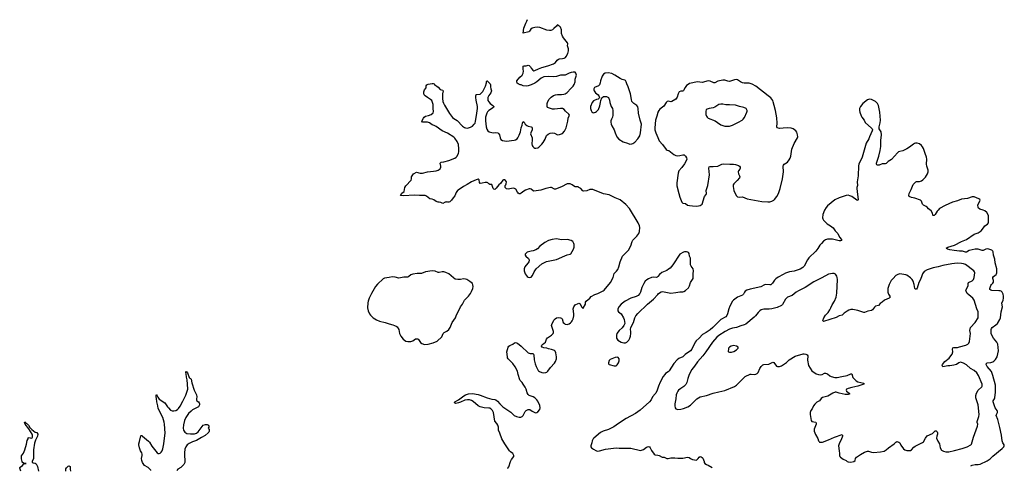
# Model space of a CAD drawing. Header units: inches. Extents: x 1474254 to 1647085, y 640389 to 772279.
# Tile 77 of 85: x 1626956 to 1647085, y 640389 to 649624. Entities that reach past the tile are written whole.
import ezdxf

# ---------------------------------------------------------------- set-up
doc = ezdxf.new("R2010")
doc.units = ezdxf.units.IN
doc.header["$MEASUREMENT"] = 0
for name, color, linetype in [('B6624', 7, 'Continuous'), ('B6634', 7, 'Continuous'), ('B6644', 7, 'Continuous')]:
    doc.layers.add(name, color=color, linetype=linetype)

msp = doc.modelspace()

# ---------------------------------------------------------------- linework, layer by layer
at = {"layer": 'B6624', "color": 6, "elevation": 600}
for points in [[(1629640, 640404), (1629637, 640410), (1629584, 640464), (1629510, 640510), (1629470, 640567), (1629450, 640610), (1629447, 640650), (1629463, 640710), (1629461, 640741), (1629450, 640770), (1629425, 640810), (1629403, 640870), (1629389, 640930), (1629389, 640950), (1629404, 640996), (1629430, 641114), (1629438, 641122), (1629450, 641123), (1629470, 641110), (1629588, 641008), (1629610, 640982), (1629660, 640900), (1629770, 640767), (1629790, 640755), (1629810, 640753), (1629830, 640760), (1629850, 640778), (1629870, 640810), (1629884, 640850), (1629906, 640950), (1629914, 641070), (1629931, 641170), (1629918, 641350), (1629911, 641391), (1629882, 641490), (1629785, 641670), (1629779, 641730), (1629759, 641810), (1629756, 641876), (1629747, 641913), (1629746, 641950), (1629750, 641954), (1629770, 641934), (1629783, 641903), (1629810, 641867), (1629924, 641790), (1629975, 641710), (1630000, 641684)], [(1626979, 640389), (1626956, 640450), (1626959, 640470), (1626964, 640476), (1627015, 640510), (1627041, 640539), (1627050, 640545), (1627086, 640550), (1627034, 640554), (1627010, 640573), (1627004, 640590), (1626996, 640644), (1626996, 640704), (1627037, 640763), (1627064, 640830), (1627097, 640943), (1627110, 641022), (1627128, 641050), (1627129, 641071), (1627150, 641078), (1627190, 641065), (1627210, 641071), (1627221, 641090), (1627219, 641130), (1627209, 641150), (1627141, 641261), (1627065, 641350), (1627054, 641386), (1627061, 641399), (1627070, 641397), (1627134, 641334), (1627165, 641285), (1627205, 641245), (1627270, 641191), (1627310, 641186), (1627326, 641150), (1627319, 641110), (1627277, 641023), (1627256, 640964), (1627238, 640830), (1627236, 640730), (1627241, 640650), (1627209, 640591), (1627213, 640573), (1627230, 640563), (1627270, 640558), (1627290, 640540), (1627317, 640490), (1627339, 640391)], [(1627897, 640394), (1627900, 640440), (1627910, 640463), (1627950, 640491), (1627970, 640499), (1627986, 640486), (1627986, 640430), (1627995, 640395)]]:
    msp.add_lwpolyline(points, dxfattribs=at)
at = {"layer": 'B6634', "color": 6, "elevation": 600}
for points in [[(1636931, 640446), (1636937, 640450), (1636956, 640484), (1636991, 640590), (1637012, 640630), (1637055, 640690), (1637058, 640710), (1637035, 640750), (1636990, 640785), (1636970, 640808), (1636874, 640950), (1636816, 641050), (1636775, 641170), (1636747, 641227), (1636744, 641290), (1636731, 641330), (1636709, 641369), (1636672, 641412), (1636640, 641590), (1636619, 641630), (1636590, 641665), (1636570, 641677), (1636550, 641681), (1636450, 641686), (1636369, 641709), (1636330, 641731), (1636230, 641818), (1636190, 641839), (1636150, 641849), (1636110, 641853), (1636056, 641844), (1635970, 641804), (1635927, 641790), (1635870, 641778), (1635845, 641790), (1635852, 641810), (1635930, 641853), (1636033, 641930), (1636069, 641951), (1636134, 641974), (1636210, 641979), (1636330, 641960), (1636369, 641949), (1636510, 641889), (1636610, 641864), (1636670, 641856), (1636690, 641848), (1636723, 641823), (1636770, 641768), (1636830, 641706), (1636916, 641656), (1636996, 641596), (1637067, 641530), (1637110, 641507), (1637170, 641496), (1637201, 641499), (1637230, 641509), (1637252, 641530), (1637289, 641611), (1637308, 641632), (1637350, 641655), (1637370, 641656), (1637383, 641650), (1637430, 641616), (1637489, 641589), (1637510, 641586), (1637530, 641589), (1637550, 641602), (1637588, 641650), (1637598, 641690), (1637592, 641732), (1637546, 641826), (1637530, 641850), (1637490, 641890), (1637450, 641911), (1637390, 641932), (1637370, 641942), (1637350, 641962), (1637333, 641993), (1637311, 642070), (1637292, 642110), (1637248, 642170), (1637228, 642208), (1637190, 642247), (1637182, 642262), (1637147, 642367), (1637134, 642434), (1637085, 642525), (1637035, 642595), (1636945, 642690), (1636932, 642710), (1636926, 642730), (1636916, 642830), (1636940, 642930), (1636956, 642950), (1636976, 642964), (1637039, 642990), (1637070, 643016), (1637090, 643021), (1637130, 643008), (1637210, 642948), (1637350, 642814), (1637390, 642800), (1637441, 642801), (1637456, 642796), (1637468, 642770), (1637473, 642670), (1637495, 642590), (1637513, 642530), (1637553, 642453), (1637562, 642442), (1637581, 642430), (1637630, 642412), (1637670, 642406), (1637710, 642410), (1637730, 642419), (1637750, 642436), (1637805, 642515), (1637890, 642600), (1637910, 642637), (1637927, 642690), (1637931, 642730), (1637915, 642815), (1637903, 642843), (1637890, 642857), (1637830, 642879), (1637770, 642892), (1637730, 642906), (1637673, 642913), (1637634, 642930), (1637621, 642950), (1637633, 642970), (1637652, 642990), (1637670, 643000), (1637703, 643030), (1637728, 643090), (1637745, 643115), (1637767, 643133), (1637830, 643170), (1637863, 643210), (1637870, 643230), (1637869, 643250), (1637830, 643370), (1637833, 643390), (1637879, 643481), (1637903, 643510), (1637930, 643525), (1637970, 643533), (1638010, 643530), (1638030, 643521), (1638046, 643506), (1638070, 643435), (1638096, 643410), (1638110, 643401), (1638150, 643389), (1638190, 643402), (1638218, 643422), (1638236, 643444), (1638252, 643468), (1638268, 643510), (1638285, 643570), (1638287, 643607), (1638273, 643710), (1638287, 643750), (1638314, 643790), (1638370, 643823), (1638390, 643828), (1638413, 643813), (1638422, 643790), (1638450, 643747), (1638470, 643726), (1638473, 643727), (1638522, 643810), (1638526, 643850), (1638537, 643870), (1638611, 643929), (1638639, 643961), (1638715, 644005), (1638776, 644024), (1638857, 644063), (1638884, 644076), (1638905, 644095), (1639031, 644249), (1639089, 644350), (1639109, 644431), (1639158, 644482), (1639183, 644517), (1639206, 644570), (1639229, 644670), (1639278, 644790), (1639363, 644870), (1639399, 644910), (1639450, 645002), (1639475, 645085), (1639488, 645112), (1639570, 645197), (1639612, 645250), (1639629, 645290), (1639631, 645371), (1639626, 645410), (1639600, 645470), (1639423, 645763), (1639345, 645845), (1639230, 645938), (1639130, 645981), (1639010, 646045), (1638890, 646063), (1638670, 646151), (1638650, 646154), (1638610, 646148), (1638550, 646126), (1638490, 646116), (1638470, 646126), (1638430, 646170), (1638390, 646195), (1638370, 646205), (1638310, 646205), (1638295, 646210), (1638248, 646248), (1638210, 646266), (1638190, 646270), (1638150, 646265), (1638030, 646206), (1637910, 646160), (1637890, 646159), (1637830, 646189), (1637810, 646191), (1637710, 646169), (1637610, 646139), (1637470, 646120), (1637450, 646127), (1637410, 646158), (1637390, 646165), (1637370, 646165), (1637300, 646140), (1637262, 646118), (1637210, 646074), (1637190, 646065), (1637170, 646064), (1637150, 646077), (1637135, 646095), (1637096, 646156), (1637070, 646173), (1637050, 646176), (1637013, 646173), (1636941, 646161), (1636910, 646165), (1636896, 646176), (1636884, 646190), (1636879, 646230), (1636892, 646248), (1636899, 646270), (1636905, 646310), (1636890, 646335), (1636870, 646349), (1636850, 646349), (1636830, 646339), (1636785, 646275), (1636750, 646249), (1636700, 646180), (1636670, 646149), (1636650, 646156), (1636638, 646170), (1636610, 646254), (1636590, 646252), (1636570, 646257), (1636548, 646268), (1636526, 646290), (1636510, 646296), (1636470, 646296), (1636410, 646281), (1636370, 646277), (1636353, 646293), (1636349, 646349), (1636330, 646361), (1636290, 646352), (1636190, 646310), (1636104, 646256), (1636030, 646216), (1635920, 646140), (1635907, 646130), (1635882, 646090), (1635850, 646025), (1635816, 645984), (1635785, 645935), (1635750, 645902), (1635730, 645889), (1635709, 645889), (1635690, 645898), (1635675, 645895), (1635654, 645890), (1635610, 645868), (1635590, 645869), (1635565, 645885), (1635530, 645894), (1635510, 645893), (1635470, 645906), (1635421, 645941), (1635392, 645952), (1635340, 645960), (1635274, 646014), (1635246, 646026), (1635210, 646031), (1635130, 646028), (1635030, 646036), (1634801, 646021), (1634738, 646030), (1634770, 646075), (1634814, 646110), (1634829, 646190), (1634850, 646225), (1634957, 646343), (1634969, 646370), (1634969, 646410), (1635008, 646472), (1635020, 646480), (1635070, 646508), (1635146, 646486), (1635190, 646485), (1635290, 646516), (1635416, 646524), (1635470, 646533), (1635510, 646547), (1635550, 646576), (1635569, 646610), (1635569, 646630), (1635555, 646690), (1635573, 646707), (1635630, 646717), (1635730, 646745), (1635850, 646793), (1635880, 646810), (1635900, 646830), (1635930, 646891), (1635936, 646924), (1635937, 646983), (1635926, 647070), (1635899, 647130), (1635850, 647202), (1635830, 647223), (1635701, 647301), (1635591, 647350), (1635470, 647438), (1635430, 647459), (1635392, 647472), (1635334, 647514), (1635290, 647526), (1635190, 647530), (1635177, 647550), (1635209, 647611), (1635227, 647633), (1635252, 647648), (1635317, 647663), (1635370, 647685), (1635410, 647722), (1635416, 647744), (1635410, 647810), (1635409, 647889), (1635392, 647952), (1635381, 647970), (1635354, 647994), (1635295, 648030), (1635245, 648070), (1635226, 648090), (1635218, 648110), (1635216, 648130), (1635221, 648150), (1635235, 648190), (1635264, 648230), (1635269, 648271), (1635278, 648290), (1635310, 648303), (1635390, 648321), (1635410, 648318), (1635430, 648311), (1635438, 648298), (1635510, 648243), (1635550, 648197), (1635604, 648184), (1635611, 648170), (1635598, 648110), (1635598, 648010), (1635608, 647950), (1635618, 647918), (1635639, 647879), (1635742, 647702), (1635807, 647627), (1635830, 647606), (1635900, 647560), (1636010, 647448), (1636050, 647420), (1636070, 647411), (1636110, 647406), (1636170, 647423), (1636210, 647447), (1636250, 647484), (1636265, 647510), (1636277, 647550), (1636296, 647664), (1636314, 647810), (1636313, 647850), (1636285, 647975), (1636280, 648030), (1636281, 648070), (1636289, 648091), (1636304, 648096), (1636370, 648099), (1636425, 648155), (1636478, 648262), (1636502, 648330), (1636498, 648350), (1636509, 648371), (1636514, 648370), (1636573, 648313), (1636581, 648290), (1636581, 648250), (1636587, 648213), (1636601, 648170), (1636585, 648130), (1636547, 648073), (1636529, 648031), (1636525, 647990), (1636530, 647971), (1636545, 647945), (1636573, 647910), (1636631, 647870), (1636651, 647850), (1636645, 647830), (1636550, 647765), (1636523, 647737), (1636508, 647712), (1636482, 647630), (1636477, 647557), (1636493, 647433), (1636505, 647385), (1636525, 647350), (1636554, 647330), (1636606, 647314), (1636648, 647312), (1636690, 647317), (1636730, 647310), (1636750, 647290), (1636762, 647270), (1636776, 647210), (1636790, 647176), (1636825, 647150), (1636910, 647138), (1637063, 647157), (1637090, 647167), (1637123, 647190), (1637140, 647210), (1637170, 647263), (1637195, 647330), (1637208, 647410), (1637226, 647470), (1637232, 647508), (1637250, 647541), (1637270, 647525), (1637288, 647490), (1637321, 647461), (1637350, 647449), (1637415, 647435), (1637426, 647426), (1637434, 647414), (1637434, 647370), (1637405, 647310), (1637402, 647290), (1637433, 647210), (1637436, 647170), (1637426, 647086), (1637433, 647050), (1637448, 647028), (1637470, 647008), (1637490, 646999), (1637510, 646998), (1637550, 647006), (1637570, 647018), (1637630, 647078), (1637655, 647110), (1637697, 647183), (1637727, 647253), (1637757, 647283), (1637798, 647302), (1637850, 647309), (1637890, 647302), (1637950, 647271), (1637990, 647275), (1638050, 647297), (1638096, 647344), (1638126, 647410), (1638164, 647550), (1638172, 647608), (1638193, 647670), (1638185, 647690), (1638115, 647755), (1638090, 647787), (1638050, 647807), (1638010, 647810), (1637890, 647793), (1637850, 647797), (1637770, 647818), (1637749, 647830), (1637741, 647850), (1637737, 647870), (1637742, 647910), (1637753, 647950), (1637783, 647997), (1637823, 648037), (1637870, 648071), (1637910, 648089), (1637950, 648097), (1638030, 648096), (1638079, 648101), (1638110, 648110), (1638146, 648134), (1638221, 648219), (1638270, 648265), (1638290, 648299), (1638310, 648350), (1638314, 648410), (1638337, 648490), (1638329, 648529), (1638310, 648549), (1638270, 648549), (1638230, 648545), (1638192, 648532), (1638110, 648492), (1638014, 648486), (1637930, 648459), (1637877, 648457), (1637757, 648463), (1637670, 648454), (1637614, 648426), (1637530, 648354), (1637490, 648328), (1637411, 648289), (1637350, 648272), (1637307, 648267), (1637250, 648270), (1637210, 648289), (1637186, 648290), (1637146, 648310), (1637129, 648329), (1637122, 648350), (1637122, 648370), (1637184, 648450), (1637229, 648490), (1637249, 648530), (1637254, 648570), (1637247, 648613), (1637246, 648654), (1637250, 648671), (1637270, 648681), (1637310, 648681), (1637350, 648691), (1637370, 648685), (1637400, 648660), (1637414, 648630), (1637444, 648590), (1637470, 648580), (1637490, 648583), (1637561, 648619), (1637633, 648647), (1637750, 648677), (1637870, 648718), (1637910, 648750), (1637944, 648796), (1637970, 648818), (1637990, 648826), (1638050, 648829), (1638090, 648840), (1638111, 648849), (1638130, 648870), (1638161, 648930), (1638174, 648990), (1638176, 649030), (1638158, 649090), (1638160, 649130), (1638152, 649150), (1638075, 649250), (1638052, 649290), (1638036, 649344), (1638034, 649414), (1638013, 649470), (1637990, 649494), (1637976, 649496), (1637966, 649510), (1637950, 649515), (1637942, 649510), (1637932, 649490), (1637874, 649446), (1637846, 649415), (1637817, 649403), (1637790, 649401), (1637730, 649409), (1637590, 649462), (1637550, 649470), (1637490, 649463), (1637433, 649447), (1637407, 649430), (1637379, 649390), (1637362, 649378), (1637246, 649350), (1637264, 649450), (1637303, 649550), (1637326, 649594), (1637340, 649630)], [(1640000, 647729), (1639983, 647650), (1639953, 647567), (1639938, 647410), (1639944, 647370), (1639960, 647310), (1640000, 647217)], [(1640000, 644371), (1639990, 644360), (1639970, 644352), (1639910, 644356), (1639870, 644352), (1639810, 644327), (1639775, 644305), (1639745, 644275), (1639716, 644230), (1639678, 644150), (1639650, 644055), (1639635, 644025), (1639598, 643982), (1639559, 643961), (1639450, 643931), (1639332, 643868), (1639250, 643808), (1639210, 643762), (1639185, 643710), (1639185, 643670), (1639199, 643650), (1639249, 643609), (1639302, 643530), (1639317, 643490), (1639328, 643410), (1639310, 643370), (1639274, 643326), (1639210, 643270), (1639167, 643210), (1639155, 643170), (1639160, 643110), (1639168, 643088), (1639186, 643070), (1639250, 643028), (1639310, 643014), (1639344, 643016), (1639370, 643028), (1639410, 643070), (1639429, 643111), (1639440, 643150), (1639450, 643210), (1639451, 643251), (1639445, 643290), (1639451, 643329), (1639506, 643430), (1639532, 643528), (1639552, 643568), (1639590, 643613), (1639794, 643806), (1639916, 643910), (1640000, 644005)], [(1630000, 641684), (1630041, 641641), (1630070, 641627), (1630110, 641623), (1630150, 641632), (1630185, 641655), (1630205, 641675), (1630238, 641722), (1630294, 641826), (1630330, 641906), (1630355, 641945), (1630397, 642070), (1630384, 642170), (1630382, 642262), (1630366, 642314), (1630359, 642379), (1630350, 642410), (1630350, 642431), (1630364, 642424), (1630370, 642425), (1630390, 642405), (1630423, 642310), (1630434, 642294), (1630450, 642286), (1630461, 642270), (1630476, 642196), (1630521, 642050), (1630571, 641950), (1630575, 641910), (1630569, 641870), (1630570, 641845), (1630575, 641830), (1630610, 641809), (1630627, 641790), (1630634, 641770), (1630634, 641750), (1630610, 641710), (1630490, 641644), (1630460, 641620), (1630409, 641571), (1630353, 641490), (1630324, 641430), (1630303, 641337), (1630298, 641270), (1630303, 641230), (1630330, 641192), (1630370, 641164), (1630450, 641155), (1630530, 641156), (1630569, 641171), (1630602, 641198), (1630710, 641332), (1630754, 641346), (1630770, 641347), (1630790, 641344), (1630819, 641330), (1630826, 641310), (1630826, 641290), (1630811, 641270), (1630830, 641242), (1630833, 641210), (1630824, 641190), (1630810, 641173), (1630750, 641122), (1630670, 641082), (1630570, 641017), (1630490, 640992), (1630423, 640957), (1630382, 640930), (1630350, 640890), (1630335, 640845), (1630326, 640766), (1630326, 640710), (1630334, 640610), (1630330, 640570), (1630311, 640529), (1630273, 640487), (1630252, 640468), (1630190, 640430), (1630170, 640408), (1630170, 640407)], [(1640000, 642086), (1639988, 642050), (1639962, 641990), (1639950, 641970), (1639896, 641910), (1639866, 641850), (1639833, 641807), (1639639, 641641), (1639547, 641573), (1639356, 641470), (1639199, 641370), (1639104, 641296), (1638995, 641245), (1638882, 641210), (1638830, 641183), (1638697, 641070), (1638680, 641050), (1638657, 641010), (1638654, 640970), (1638630, 640910), (1638634, 640890), (1638648, 640870), (1638684, 640844), (1638733, 640813), (1638763, 640803), (1638810, 640807), (1638930, 640839), (1639150, 640868), (1639210, 640862), (1639370, 640864), (1639450, 640860), (1639650, 640817), (1639710, 640834), (1639770, 640880), (1639790, 640890), (1639810, 640893), (1639830, 640889), (1639847, 640870), (1639875, 640815), (1639930, 640739), (1639948, 640728), (1640000, 640716)]]:
    msp.add_lwpolyline(points, dxfattribs=at)
at = {"layer": 'B6634', "color": 6}
for points, elevation in [([(1638990, 648537), (1638928, 648532), (1638889, 648511), (1638864, 648470), (1638831, 648371), (1638825, 648330), (1638810, 648290), (1638790, 648269), (1638710, 648235), (1638693, 648210), (1638691, 648190), (1638699, 648170), (1638730, 648131), (1638783, 648090), (1638796, 648070), (1638812, 648030), (1638804, 648016), (1638779, 648001), (1638750, 647994), (1638690, 647964), (1638659, 647930), (1638625, 647850), (1638626, 647810), (1638636, 647770), (1638650, 647741), (1638670, 647726), (1638690, 647721), (1638730, 647731), (1638750, 647746), (1638786, 647790), (1638817, 647863), (1638833, 647930), (1638834, 647970), (1638854, 648026), (1638888, 648050), (1638906, 648054), (1638951, 648051), (1638980, 648040), (1638991, 648031), (1639015, 647975), (1639021, 647930), (1639045, 647850), (1639074, 647810), (1639084, 647770), (1639084, 647670), (1639074, 647630), (1639053, 647587), (1639043, 647557), (1639040, 647530), (1639045, 647490), (1639062, 647450), (1639108, 647370), (1639127, 647310), (1639163, 647230), (1639202, 647182), (1639290, 647127), (1639381, 647101), (1639430, 647075), (1639470, 647084), (1639490, 647093), (1639530, 647122), (1639590, 647188), (1639631, 647250), (1639651, 647310), (1639668, 647490), (1639664, 647510), (1639640, 647570), (1639609, 647709), (1639600, 647810), (1639590, 647844), (1639570, 647872), (1639510, 647912), (1639473, 647953), (1639462, 647990), (1639445, 648110), (1639395, 648250), (1639368, 648310), (1639356, 648356), (1639341, 648381), (1639330, 648390), (1639270, 648402), (1639230, 648418), (1639126, 648490), (1639061, 648521)], 600), ([(1637930, 645140), (1637845, 645130), (1637770, 645110), (1637690, 645068), (1637590, 644996), (1637539, 644941), (1637510, 644916), (1637450, 644894), (1637410, 644890), (1637330, 644869), (1637308, 644850), (1637293, 644830), (1637293, 644810), (1637302, 644790), (1637359, 644739), (1637372, 644710), (1637372, 644690), (1637366, 644670), (1637353, 644650), (1637310, 644607), (1637284, 644570), (1637270, 644530), (1637267, 644490), (1637287, 644427), (1637330, 644373), (1637350, 644356), (1637370, 644350), (1637410, 644361), (1637441, 644390), (1637471, 644470), (1637514, 644530), (1637630, 644630), (1637724, 644676), (1637930, 644723), (1638102, 644798), (1638150, 644815), (1638209, 644830), (1638222, 644838), (1638278, 644930), (1638290, 644970), (1638291, 645030), (1638287, 645050), (1638266, 645086), (1638229, 645110), (1638152, 645128), (1638030, 645123)], 700), ([(1635390, 644490), (1635250, 644467), (1635170, 644436), (1635084, 644436), (1634990, 644422), (1634950, 644406), (1634910, 644370), (1634890, 644360), (1634870, 644357), (1634810, 644356), (1634710, 644339), (1634630, 644360), (1634570, 644363), (1634510, 644350), (1634417, 644337), (1634390, 644327), (1634270, 644218), (1634231, 644169), (1634150, 644027), (1634102, 643930), (1634082, 643870), (1634075, 643835), (1634068, 643732), (1634077, 643670), (1634105, 643610), (1634130, 643580), (1634184, 643530), (1634250, 643484), (1634310, 643459), (1634430, 643430), (1634510, 643402), (1634585, 643385), (1634650, 643357), (1634670, 643340), (1634705, 643290), (1634718, 643210), (1634745, 643150), (1634799, 643090), (1634850, 643051), (1634890, 643042), (1634950, 643042), (1634990, 643059), (1635050, 643095), (1635080, 643100), (1635095, 643095), (1635106, 643086), (1635150, 643022), (1635180, 643000), (1635230, 642985), (1635310, 642988), (1635410, 643014), (1635490, 643050), (1635583, 643137), (1635611, 643210), (1635634, 643230), (1635690, 643254), (1635730, 643290), (1635758, 643330), (1635800, 643430), (1635864, 643530), (1635888, 643592), (1635940, 643690), (1635965, 643755), (1636007, 643810), (1636052, 643890), (1636130, 643972), (1636173, 644027), (1636196, 644064), (1636222, 644130), (1636227, 644167), (1636222, 644202), (1636210, 644230), (1636157, 644270), (1636094, 644310), (1636070, 644319), (1636030, 644322), (1635970, 644313), (1635910, 644312), (1635859, 644319), (1635823, 644343), (1635730, 644426), (1635670, 644455), (1635630, 644465), (1635590, 644468), (1635530, 644451), (1635510, 644453), (1635450, 644480)], 700), ([(1639170, 642722), (1639130, 642717), (1639030, 642674), (1639010, 642657), (1638991, 642610), (1638996, 642590), (1639010, 642571), (1639110, 642546), (1639130, 642544), (1639150, 642548), (1639172, 642568), (1639195, 642610), (1639210, 642650), (1639210, 642690), (1639193, 642713)], 600)]:
    msp.add_lwpolyline(points, close=True, dxfattribs=dict(at, elevation=elevation))
at = {"layer": 'B6644', "color": 6, "elevation": 600}
for points in [[(1640000, 647217), (1640029, 647149), (1640098, 647070), (1640170, 646967), (1640190, 646956), (1640230, 646946), (1640330, 646864), (1640370, 646847), (1640410, 646841), (1640450, 646844), (1640510, 646860), (1640538, 646858), (1640555, 646850), (1640570, 646835), (1640590, 646796), (1640592, 646770), (1640588, 646750), (1640550, 646676), (1640496, 646604), (1640428, 646530), (1640416, 646484), (1640390, 646290), (1640393, 646227), (1640429, 646069), (1640452, 645992), (1640490, 645894), (1640512, 645872), (1640570, 645862), (1640610, 645834), (1640650, 645823), (1640710, 645814), (1640790, 645812), (1640830, 645817), (1640870, 645827), (1640890, 645836), (1640910, 645853), (1640918, 645870), (1640950, 645990), (1640958, 646010), (1640987, 646050), (1640994, 646070), (1640993, 646130), (1641023, 646230), (1641059, 646450), (1641045, 646590), (1641048, 646612), (1641070, 646622), (1641130, 646622), (1641229, 646630), (1641310, 646666), (1641350, 646678), (1641472, 646668), (1641550, 646672), (1641590, 646665), (1641650, 646643), (1641670, 646630), (1641684, 646610), (1641684, 646590), (1641677, 646570), (1641652, 646530), (1641646, 646510), (1641650, 646470), (1641674, 646430), (1641675, 646410), (1641669, 646390), (1641626, 646334), (1641553, 646270), (1641544, 646250), (1641543, 646210), (1641556, 646130), (1641606, 646026), (1641630, 646003), (1641670, 645997), (1641730, 646001), (1641830, 645963), (1642130, 645907), (1642250, 645896), (1642290, 645901), (1642330, 645913), (1642370, 645930), (1642390, 645945), (1642435, 646005), (1642471, 646070), (1642505, 646170), (1642548, 646372), (1642569, 646510), (1642567, 646630), (1642571, 646650), (1642588, 646672), (1642650, 646712), (1642685, 646755), (1642705, 646790), (1642719, 646830), (1642744, 646976), (1642790, 647089), (1642855, 647210), (1642862, 647230), (1642860, 647270), (1642841, 647321), (1642825, 647350), (1642768, 647390), (1642730, 647406), (1642650, 647410), (1642566, 647406), (1642490, 647396), (1642441, 647410), (1642433, 647430), (1642442, 647510), (1642435, 647615), (1642409, 647769), (1642377, 647870), (1642363, 647943), (1642353, 647970), (1642310, 648023), (1642259, 648070), (1642004, 648264), (1641930, 648306), (1641870, 648323), (1641765, 648325), (1641730, 648331), (1641690, 648350), (1641630, 648392), (1641602, 648398), (1641570, 648394), (1641470, 648363), (1641430, 648368), (1641370, 648386), (1641330, 648390), (1641230, 648368), (1641170, 648334), (1641150, 648333), (1641070, 648369), (1641030, 648373), (1640910, 648336), (1640810, 648353), (1640650, 648316), (1640619, 648301), (1640590, 648276), (1640563, 648237), (1640530, 648173), (1640510, 648163), (1640470, 648165), (1640440, 648150), (1640418, 648110), (1640400, 648040), (1640370, 648000), (1640290, 647950), (1640270, 647946), (1640210, 647956), (1640190, 647948), (1640169, 647930), (1640125, 647855), (1640046, 647794), (1640024, 647770), (1640000, 647730), (1640000, 647729)], [(1646398, 640501), (1646399, 640501), (1646430, 640514), (1646490, 640525), (1646550, 640527), (1646590, 640535), (1646734, 640606), (1646795, 640645), (1646850, 640701), (1647043, 640857), (1647076, 640890), (1647085, 640910), (1647081, 640930), (1647055, 640970), (1647041, 641010), (1647027, 641130), (1646993, 641287), (1646952, 641450), (1646921, 641530), (1646925, 641550), (1646943, 641590), (1646944, 641610), (1646938, 641630), (1646896, 641690), (1646855, 641810), (1646856, 641830), (1646885, 641870), (1646892, 641890), (1646907, 642010), (1646905, 642150), (1646852, 642350), (1646831, 642410), (1646820, 642430), (1646735, 642530), (1646714, 642570), (1646712, 642588), (1646733, 642607), (1646810, 642615), (1646850, 642627), (1646870, 642639), (1646907, 642673), (1646938, 642730), (1646967, 642850), (1646952, 642990), (1646932, 643030), (1646865, 643110), (1646828, 643170), (1646814, 643210), (1646816, 643290), (1646823, 643310), (1646839, 643330), (1646915, 643385), (1646946, 643414), (1646993, 643490), (1647006, 643530), (1647023, 643650), (1647045, 643750), (1647037, 643830), (1647065, 643890), (1647071, 643930), (1647069, 643970), (1647059, 644010), (1647039, 644050), (1647018, 644070), (1646998, 644078), (1646970, 644082), (1646830, 644086), (1646810, 644093), (1646789, 644110), (1646788, 644130), (1646809, 644191), (1646823, 644210), (1646850, 644233), (1646862, 644258), (1646864, 644290), (1646852, 644330), (1646851, 644350), (1646864, 644370), (1646917, 644410), (1646928, 644430), (1646931, 644449), (1646929, 644530), (1646897, 644650), (1646888, 644730), (1646861, 644810), (1646855, 644875), (1646850, 644891), (1646830, 644910), (1646790, 644926), (1646750, 644936), (1646710, 644932), (1646650, 644903), (1646630, 644904), (1646550, 644933), (1646490, 644934), (1646370, 644905), (1646310, 644872), (1646290, 644872), (1646230, 644890), (1646170, 644889), (1646062, 644902), (1645970, 644919), (1645921, 644930), (1645898, 644950), (1645930, 644974), (1646066, 645014), (1646212, 645088), (1646310, 645128), (1646470, 645235), (1646550, 645266), (1646610, 645305), (1646642, 645338), (1646670, 645390), (1646690, 645410), (1646739, 645441), (1646759, 645470), (1646763, 645490), (1646759, 645550), (1646762, 645610), (1646757, 645630), (1646730, 645678), (1646690, 645712), (1646650, 645731), (1646586, 645750), (1646558, 645770), (1646550, 645790), (1646547, 645833), (1646557, 645863), (1646585, 645910), (1646589, 645930), (1646586, 645946), (1646563, 645963), (1646470, 645999), (1646430, 646001), (1646330, 645964), (1646210, 645951), (1646130, 645921), (1646026, 645894), (1645876, 645824), (1645760, 645760), (1645730, 645731), (1645710, 645705), (1645670, 645639), (1645650, 645620), (1645640, 645620), (1645630, 645620), (1645626, 645626), (1645614, 645670), (1645590, 645716), (1645533, 645753), (1645509, 645789), (1645490, 645806), (1645430, 645832), (1645414, 645854), (1645394, 645914), (1645375, 645935), (1645253, 645973), (1645190, 645986), (1645143, 646010), (1645130, 646030), (1645137, 646070), (1645178, 646150), (1645224, 646256), (1645274, 646306), (1645290, 646313), (1645350, 646313), (1645390, 646330), (1645419, 646350), (1645474, 646406), (1645512, 646470), (1645530, 646510), (1645527, 646550), (1645499, 646630), (1645495, 646670), (1645499, 646770), (1645493, 646810), (1645470, 646890), (1645431, 646990), (1645410, 647027), (1645390, 647053), (1645350, 647082), (1645303, 647097), (1645270, 647096), (1645250, 647090), (1645230, 647080), (1645146, 647014), (1645090, 646981), (1645010, 646945), (1644949, 646931), (1644921, 646919), (1644900, 646900), (1644776, 646764), (1644710, 646722), (1644670, 646684), (1644650, 646678), (1644590, 646674), (1644530, 646651), (1644490, 646650), (1644478, 646658), (1644471, 646670), (1644474, 646690), (1644520, 646830), (1644547, 646950), (1644558, 647030), (1644563, 647150), (1644577, 647270), (1644569, 647329), (1644530, 647390), (1644525, 647410), (1644525, 647430), (1644546, 647514), (1644556, 647570), (1644543, 647730), (1644513, 647870), (1644491, 647910), (1644450, 647948), (1644410, 647973), (1644370, 647989), (1644330, 647996), (1644310, 647994), (1644290, 647985), (1644190, 647911), (1644142, 647850), (1644123, 647810), (1644122, 647770), (1644131, 647730), (1644156, 647656), (1644169, 647630), (1644217, 647570), (1644243, 647523), (1644368, 647408), (1644384, 647390), (1644388, 647370), (1644386, 647350), (1644330, 647229), (1644315, 647185), (1644263, 647097), (1644177, 646810), (1644113, 646670), (1644104, 646636), (1644097, 646430), (1644074, 646310), (1644084, 646236), (1644068, 646190), (1644067, 646173), (1644087, 646050), (1644097, 645950), (1644093, 645927), (1644090, 645924), (1644070, 645932), (1643970, 646005), (1643930, 646025), (1643890, 646034), (1643850, 646028), (1643710, 645983), (1643622, 645938), (1643470, 645819), (1643440, 645780), (1643411, 645730), (1643377, 645643), (1643371, 645570), (1643374, 645550), (1643386, 645526), (1643467, 645450), (1643530, 645411), (1643586, 645366), (1643625, 645305), (1643681, 645250), (1643718, 645178), (1643754, 645130), (1643757, 645110), (1643739, 645101), (1643710, 645101), (1643570, 645133), (1643523, 645137), (1643470, 645137), (1643430, 645124), (1643390, 645093), (1643348, 645050), (1643316, 645010), (1643275, 644945), (1643229, 644890), (1643089, 644751), (1643060, 644710), (1642995, 644585), (1642965, 644555), (1642910, 644525), (1642870, 644509), (1642790, 644483), (1642693, 644467), (1642610, 644438), (1642564, 644416), (1642462, 644358), (1642414, 644326), (1642390, 644300), (1642345, 644235), (1642310, 644205), (1642290, 644201), (1642210, 644209), (1642181, 644199), (1642110, 644162), (1641890, 644111), (1641822, 644090), (1641786, 644070), (1641772, 644050), (1641753, 644010), (1641733, 643990), (1641630, 643951), (1641551, 643890), (1641530, 643867), (1641473, 643767), (1641452, 643708), (1641427, 643610), (1641410, 643574), (1641390, 643550), (1641290, 643493), (1641127, 643330), (1641070, 643283), (1640991, 643230), (1640913, 643187), (1640850, 643111), (1640785, 643055), (1640763, 643030), (1640695, 642890), (1640667, 642850), (1640562, 642778), (1640510, 642730), (1640430, 642697), (1640395, 642670), (1640330, 642596), (1640234, 642446), (1640214, 642426), (1640161, 642390), (1640142, 642370), (1640110, 642326), (1640050, 642210), (1640015, 642130), (1640000, 642086)], [(1640000, 644005), (1640016, 644024), (1640070, 644056), (1640097, 644063), (1640270, 644032), (1640370, 644042), (1640450, 644061), (1640510, 644060), (1640533, 644067), (1640570, 644089), (1640630, 644142), (1640650, 644181), (1640667, 644250), (1640714, 644310), (1640721, 644330), (1640723, 644430), (1640731, 644490), (1640722, 644530), (1640684, 644584), (1640672, 644610), (1640669, 644650), (1640673, 644693), (1640667, 644747), (1640650, 644790), (1640640, 644840), (1640630, 644860), (1640618, 644870), (1640590, 644879), (1640550, 644878), (1640530, 644872), (1640454, 644830), (1640308, 644612), (1640254, 644546), (1640221, 644519), (1640183, 644497), (1640085, 644455), (1640033, 644410), (1640000, 644371)], [(1640000, 640716), (1640030, 640709), (1640090, 640680), (1640130, 640675), (1640188, 640648), (1640212, 640648), (1640270, 640668), (1640350, 640666), (1640410, 640656), (1640510, 640660), (1640610, 640677), (1640641, 640670), (1640670, 640648), (1640710, 640630), (1640790, 640620), (1640827, 640650), (1640850, 640681), (1640870, 640691), (1640890, 640688), (1640910, 640674), (1640919, 640659), (1640950, 640590), (1640951, 640571), (1640961, 640550), (1640996, 640530), (1641030, 640518), (1641111, 640470)]]:
    msp.add_lwpolyline(points, dxfattribs=at)
at = {"layer": 'B6644', "color": 6}
for points, elevation in [([(1641290, 647898), (1641250, 647887), (1641170, 647835), (1641130, 647823), (1641049, 647811), (1641010, 647796), (1640990, 647778), (1640982, 647750), (1640985, 647685), (1640997, 647650), (1641012, 647630), (1641033, 647613), (1641174, 647554), (1641224, 647524), (1641290, 647477), (1641330, 647458), (1641370, 647448), (1641410, 647443), (1641470, 647449), (1641530, 647468), (1641654, 647526), (1641728, 647570), (1641748, 647590), (1641773, 647627), (1641823, 647730), (1641828, 647750), (1641827, 647770), (1641805, 647805), (1641761, 647830), (1641670, 647851), (1641590, 647879), (1641470, 647885), (1641390, 647880), (1641330, 647896)], 700), ([(1646118, 644642), (1646013, 644633), (1645830, 644600), (1645730, 644571), (1645630, 644552), (1645511, 644510), (1645448, 644472), (1645416, 644430), (1645396, 644384), (1645372, 644310), (1645340, 644250), (1645302, 644137), (1645290, 644116), (1645270, 644114), (1645257, 644130), (1645241, 644210), (1645219, 644279), (1645200, 644310), (1645165, 644345), (1645090, 644397), (1645070, 644405), (1644950, 644424), (1644910, 644415), (1644866, 644390), (1644814, 644330), (1644770, 644291), (1644728, 644210), (1644706, 644130), (1644705, 644050), (1644716, 644010), (1644748, 643970), (1644753, 643950), (1644729, 643930), (1644634, 643886), (1644590, 643848), (1644550, 643823), (1644510, 643777), (1644450, 643765), (1644432, 643748), (1644390, 643690), (1644370, 643674), (1644295, 643665), (1644230, 643634), (1644210, 643633), (1644130, 643666), (1644090, 643678), (1643990, 643696), (1643950, 643695), (1643910, 643682), (1643875, 643665), (1643810, 643621), (1643770, 643585), (1643710, 643570), (1643650, 643533), (1643390, 643455), (1643380, 643460), (1643375, 643470), (1643398, 643530), (1643430, 643583), (1643482, 643638), (1643517, 643690), (1643541, 643730), (1643568, 643792), (1643615, 643870), (1643645, 643950), (1643659, 644030), (1643673, 644313), (1643671, 644350), (1643661, 644381), (1643637, 644417), (1643610, 644433), (1643570, 644437), (1643490, 644418), (1643358, 644342), (1643190, 644260), (1643016, 644150), (1642878, 644082), (1642829, 644050), (1642750, 643985), (1642650, 643950), (1642612, 643908), (1642550, 643800), (1642530, 643782), (1642442, 643738), (1642331, 643711), (1642276, 643704), (1642170, 643707), (1642116, 643690), (1642084, 643670), (1642050, 643639), (1641998, 643570), (1641970, 643542), (1641800, 643400), (1641770, 643386), (1641697, 643363), (1641613, 643327), (1641530, 643315), (1641470, 643296), (1641376, 643250), (1641252, 643168), (1641209, 643130), (1641117, 643030), (1640983, 642830), (1640921, 642750), (1640810, 642627), (1640750, 642537), (1640697, 642470), (1640643, 642370), (1640615, 642290), (1640594, 642206), (1640576, 642164), (1640536, 642124), (1640470, 642084), (1640426, 642050), (1640409, 642030), (1640390, 641990), (1640378, 641950), (1640372, 641870), (1640351, 641770), (1640349, 641729), (1640354, 641690), (1640370, 641665), (1640410, 641654), (1640470, 641658), (1640527, 641673), (1640613, 641707), (1640670, 641742), (1640801, 641870), (1640830, 641892), (1640868, 641912), (1640999, 641941), (1641130, 641990), (1641250, 642012), (1641370, 642039), (1641570, 642124), (1641611, 642150), (1641790, 642325), (1641890, 642374), (1641910, 642376), (1641970, 642366), (1642005, 642375), (1642031, 642389), (1642051, 642409), (1642089, 642490), (1642116, 642530), (1642150, 642566), (1642170, 642576), (1642270, 642579), (1642350, 642619), (1642370, 642617), (1642430, 642538), (1642450, 642530), (1642490, 642533), (1642530, 642548), (1642630, 642617), (1642690, 642671), (1642810, 642743), (1642970, 642792), (1642992, 642792), (1643030, 642785), (1643057, 642770), (1643068, 642750), (1643062, 642662), (1643082, 642550), (1643150, 642446), (1643242, 642382), (1643286, 642366), (1643330, 642363), (1643360, 642370), (1643410, 642394), (1643430, 642396), (1643470, 642385), (1643521, 642341), (1643548, 642328), (1643621, 642310), (1643670, 642305), (1643764, 642330), (1643871, 642349), (1643950, 642384), (1643970, 642385), (1643990, 642310), (1644006, 642286), (1644058, 642238), (1644090, 642221), (1644215, 642190), (1644214, 642170), (1644091, 642129), (1644030, 642119), (1643970, 642100), (1643895, 642085), (1643860, 642070), (1643849, 642050), (1643856, 642030), (1643915, 641990), (1643924, 641970), (1643916, 641964), (1643890, 641960), (1643830, 641961), (1643706, 641986), (1643650, 642004), (1643630, 642005), (1643578, 641990), (1643513, 641947), (1643474, 641926), (1643365, 641895), (1643343, 641877), (1643307, 641833), (1643250, 641803), (1643210, 641763), (1643185, 641730), (1643154, 641666), (1643127, 641630), (1643114, 641590), (1643115, 641550), (1643127, 641470), (1643138, 641430), (1643153, 641410), (1643190, 641398), (1643230, 641392), (1643239, 641379), (1643237, 641350), (1643200, 641250), (1643201, 641210), (1643222, 641142), (1643270, 641060), (1643288, 641010), (1643297, 640997), (1643308, 640988), (1643330, 640982), (1643370, 640987), (1643492, 641030), (1643611, 641089), (1643770, 641145), (1643780, 641130), (1643777, 641110), (1643749, 641030), (1643713, 640970), (1643696, 640910), (1643706, 640810), (1643719, 640750), (1643717, 640710), (1643721, 640690), (1643735, 640675), (1643790, 640635), (1643849, 640609), (1643870, 640589), (1643890, 640580), (1643950, 640573), (1644010, 640587), (1644038, 640610), (1644043, 640650), (1644063, 640677), (1644144, 640736), (1644230, 640781), (1644290, 640801), (1644310, 640801), (1644370, 640779), (1644410, 640777), (1644552, 640788), (1644630, 640804), (1644670, 640827), (1644720, 640870), (1644830, 640949), (1644870, 640987), (1644890, 640996), (1644927, 640987), (1644952, 640972), (1644970, 640925), (1645024, 640850), (1645050, 640830), (1645090, 640816), (1645150, 640813), (1645170, 640817), (1645191, 640829), (1645238, 640882), (1645260, 640900), (1645410, 640976), (1645430, 640995), (1645474, 641070), (1645510, 641113), (1645615, 641165), (1645670, 641218), (1645690, 641220), (1645710, 641194), (1645717, 641177), (1645717, 641150), (1645704, 641110), (1645701, 641070), (1645723, 641003), (1645760, 640950), (1645774, 640870), (1645803, 640823), (1645839, 640799), (1645887, 640787), (1645950, 640788), (1646070, 640813), (1646224, 640856), (1646328, 640892), (1646401, 640930), (1646415, 640945), (1646455, 641090), (1646537, 641310), (1646543, 641350), (1646532, 641390), (1646533, 641410), (1646567, 641510), (1646568, 641550), (1646548, 641750), (1646537, 641790), (1646500, 641890), (1646502, 641938), (1646514, 641990), (1646550, 642050), (1646627, 642113), (1646635, 642130), (1646629, 642170), (1646558, 642350), (1646523, 642403), (1646470, 642448), (1646391, 642491), (1646310, 642566), (1646250, 642598), (1646210, 642615), (1646190, 642619), (1646152, 642608), (1646106, 642574), (1646050, 642560), (1645970, 642548), (1645929, 642549), (1645830, 642528), (1645814, 642550), (1645822, 642570), (1645868, 642632), (1645955, 642705), (1645993, 642747), (1646017, 642783), (1646032, 642830), (1646024, 642890), (1646030, 642912), (1646050, 642919), (1646130, 642922), (1646170, 642931), (1646298, 642970), (1646337, 642990), (1646361, 643010), (1646376, 643044), (1646385, 643150), (1646396, 643210), (1646383, 643270), (1646392, 643328), (1646490, 643432), (1646550, 643530), (1646554, 643610), (1646549, 643649), (1646521, 643710), (1646467, 643890), (1646442, 643930), (1646357, 643997), (1646327, 644027), (1646302, 644070), (1646299, 644090), (1646305, 644110), (1646340, 644170), (1646346, 644190), (1646343, 644230), (1646351, 644249), (1646430, 644285), (1646452, 644310), (1646469, 644350), (1646482, 644450), (1646477, 644470), (1646460, 644490), (1646290, 644615), (1646251, 644631), (1646210, 644637)], 700), ([(1641550, 642959), (1641499, 642950), (1641467, 642930), (1641449, 642910), (1641444, 642896), (1641442, 642842), (1641450, 642830), (1641465, 642825), (1641510, 642824), (1641558, 642842), (1641607, 642870), (1641643, 642910), (1641644, 642930), (1641609, 642950)], 800)]:
    msp.add_lwpolyline(points, close=True, dxfattribs=dict(at, elevation=elevation))

doc.saveas('drawing.dxf')
